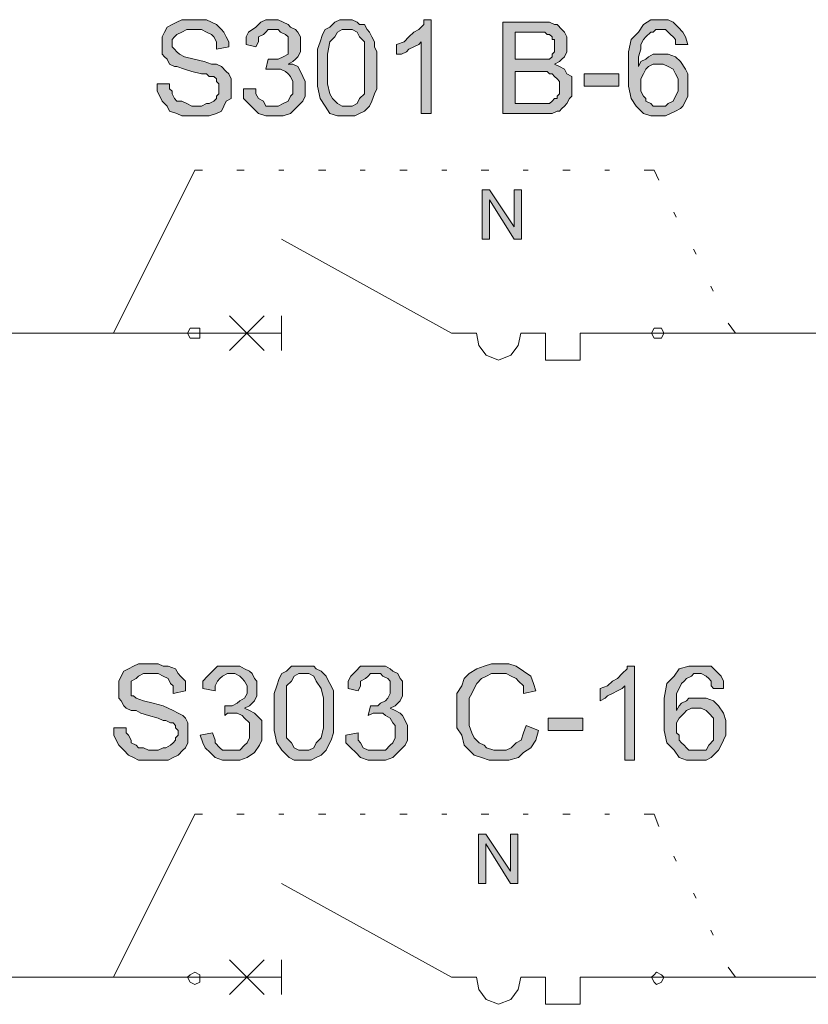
# Model space of a CAD drawing. Header units: millimetres. Extents: x 74583 to 75292, y 11361 to 11727.
# Tile 82 of 85: x 75238.45 to 75241.83, y 11713.57 to 11717.79. Entities that reach past the tile are written whole.
import ezdxf

# ---------------------------------------------------------------- set-up
doc = ezdxf.new("R2010")
doc.units = ezdxf.units.MM
doc.layers.add('C00-00-00', color=7, linetype='Continuous')

msp = doc.modelspace()

# ---------------------------------------------------------------- hatches: boundary and pattern name
at = {"layer": 'C00-00-00'}
h = msp.add_hatch(color=256, dxfattribs=at)
h.dxf.hatch_style = 2
h.paths.add_polyline_path([(75239.0425, 11717.5196), (75239.0954, 11717.5196), (75239.0954, 11717.4984), (75239.106, 11717.4878), (75239.106, 11717.4772), (75239.1166, 11717.4561), (75239.1272, 11717.4455), (75239.1484, 11717.4455), (75239.1695, 11717.4349), (75239.1907, 11717.4243), (75239.233, 11717.4243), (75239.2542, 11717.4349), (75239.2648, 11717.4349), (75239.2859, 11717.4455), (75239.2965, 11717.4561), (75239.2965, 11717.4666), (75239.3071, 11717.4772), (75239.3071, 11717.5196), (75239.2965, 11717.5301), (75239.2965, 11717.5407), (75239.2859, 11717.5513), (75239.2648, 11717.5513), (75239.2542, 11717.5619), (75239.233, 11717.5619), (75239.1907, 11717.5725), (75239.1589, 11717.5831), (75239.1272, 11717.5936), (75239.1166, 11717.5936), (75239.0954, 11717.6042), (75239.0849, 11717.6254), (75239.0743, 11717.636), (75239.0637, 11717.6466), (75239.0637, 11717.7206), (75239.0743, 11717.7418), (75239.0849, 11717.763), (75239.106, 11717.7736), (75239.1272, 11717.7841), (75239.1484, 11717.7947), (75239.2542, 11717.7947), (75239.2754, 11717.7841), (75239.2965, 11717.7736), (75239.3177, 11717.7524), (75239.3283, 11717.7418), (75239.3389, 11717.7206), (75239.3494, 11717.6995), (75239.3494, 11717.6783), (75239.2965, 11717.6677), (75239.2965, 11717.6995), (75239.2859, 11717.7206), (75239.2754, 11717.7312), (75239.2542, 11717.7418), (75239.233, 11717.7524), (75239.1695, 11717.7524), (75239.1484, 11717.7418), (75239.1272, 11717.7312), (75239.1166, 11717.7206), (75239.106, 11717.7101), (75239.106, 11717.6783), (75239.1166, 11717.6677), (75239.1272, 11717.6571), (75239.1378, 11717.6466), (75239.1589, 11717.636), (75239.2013, 11717.6254), (75239.2436, 11717.6148), (75239.2754, 11717.6042), (75239.2965, 11717.6042), (75239.3177, 11717.5936), (75239.3389, 11717.5725), (75239.3494, 11717.5619), (75239.36, 11717.5407), (75239.36, 11717.4561), (75239.3389, 11717.4455), (75239.3283, 11717.4243), (75239.3177, 11717.4031), (75239.2965, 11717.3926), (75239.2648, 11717.382), (75239.1484, 11717.382), (75239.1272, 11717.3926), (75239.0954, 11717.4031), (75239.0849, 11717.4243), (75239.0637, 11717.4455), (75239.0531, 11717.4666), (75239.0425, 11717.4878)])
h = msp.add_hatch(color=256, dxfattribs=at)
h.dxf.hatch_style = 2
h.paths.add_polyline_path([(75239.4129, 11717.4984), (75239.4659, 11717.4984), (75239.4659, 11717.4772), (75239.4764, 11717.4561), (75239.4976, 11717.4455), (75239.5082, 11717.4243), (75239.5611, 11717.4243), (75239.5823, 11717.4349), (75239.6034, 11717.4455), (75239.614, 11717.4666), (75239.6246, 11717.4772), (75239.6246, 11717.5301), (75239.614, 11717.5513), (75239.6034, 11717.5619), (75239.5929, 11717.5725), (75239.5717, 11717.5831), (75239.5082, 11717.5831), (75239.5188, 11717.6254), (75239.5611, 11717.6254), (75239.5823, 11717.636), (75239.6034, 11717.6466), (75239.6034, 11717.7206), (75239.5929, 11717.7312), (75239.5717, 11717.7418), (75239.5611, 11717.7524), (75239.5188, 11717.7524), (75239.5082, 11717.7418), (75239.4976, 11717.7312), (75239.4764, 11717.7206), (75239.4764, 11717.6995), (75239.4659, 11717.6783), (75239.4235, 11717.6889), (75239.4235, 11717.7206), (75239.4341, 11717.7418), (75239.4659, 11717.763), (75239.487, 11717.7841), (75239.5082, 11717.7947), (75239.5611, 11717.7947), (75239.5823, 11717.7841), (75239.6034, 11717.7736), (75239.614, 11717.763), (75239.6352, 11717.7524), (75239.6458, 11717.7418), (75239.6564, 11717.7206), (75239.6564, 11717.6571), (75239.6458, 11717.636), (75239.6352, 11717.6254), (75239.6246, 11717.6148), (75239.6034, 11717.6042), (75239.6246, 11717.6042), (75239.6458, 11717.5936), (75239.6564, 11717.5725), (75239.6669, 11717.5513), (75239.6775, 11717.5301), (75239.6775, 11717.4666), (75239.6669, 11717.4455), (75239.6352, 11717.4137), (75239.614, 11717.3926), (75239.5823, 11717.382), (75239.5082, 11717.382), (75239.4764, 11717.3926), (75239.4553, 11717.4137), (75239.4341, 11717.4349), (75239.4129, 11717.4561)])
h = msp.add_hatch(color=256, dxfattribs=at)
h.paths.add_polyline_path([(75239.7304, 11717.5831), (75239.7304, 11717.6677), (75239.741, 11717.6995), (75239.7516, 11717.7312), (75239.7622, 11717.7524), (75239.7834, 11717.763), (75239.8045, 11717.7841), (75239.8257, 11717.7947), (75239.8786, 11717.7947), (75239.8998, 11717.7841), (75239.9104, 11717.7736), (75239.9315, 11717.7736), (75239.9421, 11717.7524), (75239.9527, 11717.7418), (75239.9633, 11717.7206), (75239.9739, 11717.6995), (75239.9739, 11717.6783), (75239.9844, 11717.6571), (75239.9844, 11717.4984), (75239.9739, 11717.4772), (75239.9633, 11717.4455), (75239.9527, 11717.4243), (75239.9315, 11717.4031), (75239.9104, 11717.3926), (75239.8892, 11717.382), (75239.8151, 11717.382), (75239.7834, 11717.3926), (75239.7622, 11717.4243), (75239.741, 11717.4561), (75239.7304, 11717.509)])
h.paths.add_polyline_path([(75239.7728, 11717.5831), (75239.7728, 11717.5196), (75239.7834, 11717.4772), (75239.7939, 11717.4561), (75239.8151, 11717.4349), (75239.8363, 11717.4243), (75239.8786, 11717.4243), (75239.8998, 11717.4349), (75239.9104, 11717.4561), (75239.9315, 11717.4772), (75239.9315, 11717.6995), (75239.9104, 11717.7206), (75239.8998, 11717.7418), (75239.8786, 11717.7524), (75239.8363, 11717.7524), (75239.8151, 11717.7418), (75239.8045, 11717.7206), (75239.7834, 11717.6995), (75239.7728, 11717.6466)])
h = msp.add_hatch(color=256, dxfattribs=at)
h.dxf.hatch_style = 2
h.paths.add_polyline_path([(75240.2173, 11717.3926), (75240.1749, 11717.3926), (75240.1749, 11717.6995), (75240.1644, 11717.6889), (75240.1432, 11717.6783), (75240.122, 11717.6677), (75240.1114, 11717.6571), (75240.0903, 11717.6466), (75240.0691, 11717.6466), (75240.0691, 11717.6889), (75240.1009, 11717.6995), (75240.122, 11717.7206), (75240.1432, 11717.7418), (75240.1644, 11717.7524), (75240.1855, 11717.7736), (75240.1855, 11717.7947), (75240.2173, 11717.7947)])
h = msp.add_hatch(color=256, dxfattribs=at)
h.paths.add_polyline_path([(75241.3179, 11717.6889), (75241.265, 11717.6889), (75241.265, 11717.7101), (75241.2544, 11717.7206), (75241.2439, 11717.7312), (75241.2333, 11717.7418), (75241.2227, 11717.7524), (75241.1804, 11717.7524), (75241.1698, 11717.7418), (75241.1592, 11717.7418), (75241.138, 11717.7206), (75241.1274, 11717.7101), (75241.1169, 11717.6889), (75241.1169, 11717.6677), (75241.1063, 11717.636), (75241.1063, 11717.5936), (75241.1169, 11717.6148), (75241.138, 11717.6254), (75241.1486, 11717.636), (75241.1698, 11717.6466), (75241.2333, 11717.6466), (75241.265, 11717.636), (75241.2862, 11717.6148), (75241.3074, 11717.5831), (75241.3179, 11717.5619), (75241.3179, 11717.4666), (75241.3074, 11717.4455), (75241.2968, 11717.4243), (75241.2862, 11717.4137), (75241.265, 11717.4031), (75241.2439, 11717.3926), (75241.2227, 11717.382), (75241.1592, 11717.382), (75241.1274, 11717.3926), (75241.0957, 11717.4243), (75241.0745, 11717.4561), (75241.0639, 11717.509), (75241.0639, 11717.6571), (75241.0745, 11717.7101), (75241.1063, 11717.7418), (75241.1274, 11717.7736), (75241.1592, 11717.7947), (75241.2333, 11717.7947), (75241.2544, 11717.7841), (75241.2756, 11717.763), (75241.2968, 11717.7418), (75241.3074, 11717.7206)])
h.paths.add_polyline_path([(75241.1169, 11717.5196), (75241.1169, 11717.4878), (75241.1274, 11717.4666), (75241.138, 11717.4561), (75241.138, 11717.4455), (75241.1592, 11717.4349), (75241.1698, 11717.4243), (75241.2227, 11717.4243), (75241.2333, 11717.4349), (75241.2544, 11717.4455), (75241.265, 11717.4666), (75241.2756, 11717.4878), (75241.2756, 11717.5407), (75241.265, 11717.5619), (75241.2544, 11717.5831), (75241.2333, 11717.5936), (75241.2121, 11717.6042), (75241.1698, 11717.6042), (75241.1486, 11717.5936), (75241.138, 11717.5831), (75241.1274, 11717.5619), (75241.1169, 11717.5407)])
h = msp.add_hatch(color=256, dxfattribs=at)
h.paths.add_polyline_path([(75240.5242, 11717.3926), (75240.5242, 11717.7841), (75240.7253, 11717.7841), (75240.7464, 11717.7736), (75240.757, 11717.7736), (75240.7782, 11717.7524), (75240.7888, 11717.7418), (75240.7994, 11717.7206), (75240.7994, 11717.6571), (75240.7888, 11717.636), (75240.7782, 11717.6254), (75240.7676, 11717.6148), (75240.7464, 11717.6042), (75240.7676, 11717.5936), (75240.7888, 11717.5831), (75240.7994, 11717.5619), (75240.8205, 11717.5513), (75240.8205, 11717.4666), (75240.8099, 11717.4561), (75240.7994, 11717.4349), (75240.7888, 11717.4243), (75240.7782, 11717.4137), (75240.7676, 11717.4031), (75240.757, 11717.4031), (75240.7359, 11717.3926)])
h.paths.add_polyline_path([(75240.5771, 11717.4349), (75240.7253, 11717.4349), (75240.7359, 11717.4455), (75240.7464, 11717.4561), (75240.757, 11717.4561), (75240.757, 11717.4666), (75240.7676, 11717.4772), (75240.7676, 11717.5301), (75240.757, 11717.5407), (75240.7464, 11717.5513), (75240.7359, 11717.5619), (75240.7253, 11717.5619), (75240.7147, 11717.5725), (75240.5771, 11717.5725)])
h.paths.add_polyline_path([(75240.5771, 11717.6254), (75240.7253, 11717.6254), (75240.7359, 11717.636), (75240.7359, 11717.6466), (75240.7464, 11717.6571), (75240.7464, 11717.7101), (75240.7359, 11717.7101), (75240.7359, 11717.7206), (75240.7253, 11717.7312), (75240.7147, 11717.7312), (75240.7041, 11717.7418), (75240.5771, 11717.7418)])
h = msp.add_hatch(color=256, dxfattribs=at)
h.dxf.hatch_style = 2
h.paths.add_polyline_path([(75241.0216, 11717.509), (75241.0216, 11717.5619), (75240.8734, 11717.5619), (75240.8734, 11717.509)])
h = msp.add_hatch(color=256, dxfattribs=at)
h.dxf.hatch_style = 2
h.paths.add_polyline_path([(75240.4358, 11716.8528), (75240.4358, 11717.0645), (75240.4676, 11717.0645), (75240.5734, 11716.9057), (75240.5734, 11717.0645), (75240.6052, 11717.0645), (75240.6052, 11716.8528), (75240.5734, 11716.8528), (75240.4676, 11717.0221), (75240.4676, 11716.8528)])
h = msp.add_hatch(color=256, dxfattribs=at)
h.dxf.hatch_style = 2
h.paths.add_polyline_path([(75238.8566, 11714.7573), (75238.9095, 11714.7573), (75238.9095, 11714.7361), (75238.9201, 11714.7256), (75238.9307, 11714.7044), (75238.9307, 11714.6938), (75238.9519, 11714.6832), (75238.9624, 11714.6726), (75238.9836, 11714.6726), (75239.0048, 11714.6621), (75239.0471, 11714.6621), (75239.0683, 11714.6726), (75239.0789, 11714.6726), (75239.1, 11714.6832), (75239.1106, 11714.6938), (75239.1212, 11714.7044), (75239.1212, 11714.715), (75239.1318, 11714.7256), (75239.1318, 11714.7467), (75239.1212, 11714.7573), (75239.1212, 11714.7679), (75239.1106, 11714.7785), (75239.1, 11714.7785), (75239.0789, 11714.7891), (75239.0683, 11714.7891), (75239.0471, 11714.7996), (75239.0048, 11714.8102), (75238.973, 11714.8208), (75238.9519, 11714.8314), (75238.9307, 11714.8314), (75238.9095, 11714.842), (75238.8989, 11714.8526), (75238.8884, 11714.8737), (75238.8778, 11714.8843), (75238.8778, 11714.9584), (75238.8884, 11714.9796), (75238.8989, 11715.0007), (75238.9201, 11715.0113), (75238.9413, 11715.0219), (75238.9624, 11715.0325), (75239.0471, 11715.0325), (75239.0683, 11715.0219), (75239.0894, 11715.0219), (75239.1212, 11715.0113), (75239.1318, 11714.9901), (75239.1424, 11714.9796), (75239.1635, 11714.9584), (75239.1635, 11714.9161), (75239.1106, 11714.9055), (75239.1106, 11714.9372), (75239.1, 11714.9478), (75239.0894, 11714.969), (75239.0683, 11714.9796), (75239.0471, 11714.9901), (75238.9836, 11714.9901), (75238.9624, 11714.9796), (75238.9519, 11714.969), (75238.9307, 11714.9584), (75238.9307, 11714.8949), (75238.9413, 11714.8949), (75238.9519, 11714.8843), (75238.9836, 11714.8737), (75239.0259, 11714.8631), (75239.0683, 11714.8526), (75239.0894, 11714.842), (75239.1106, 11714.8314), (75239.1318, 11714.8208), (75239.1529, 11714.8102), (75239.1635, 11714.7996), (75239.1741, 11714.7785), (75239.1741, 11714.6938), (75239.1635, 11714.6726), (75239.1529, 11714.6621), (75239.1318, 11714.6409), (75239.1106, 11714.6303), (75239.0894, 11714.6197), (75238.9624, 11714.6197), (75238.9413, 11714.6303), (75238.9201, 11714.6409), (75238.8989, 11714.6621), (75238.8778, 11714.6832), (75238.8672, 11714.7044), (75238.8566, 11714.7256)])
h = msp.add_hatch(color=256, dxfattribs=at)
h.dxf.hatch_style = 2
h.paths.add_polyline_path([(75239.227, 11714.7256), (75239.2799, 11714.7361), (75239.2905, 11714.7044), (75239.2905, 11714.6938), (75239.3117, 11714.6726), (75239.3223, 11714.6621), (75239.3964, 11714.6621), (75239.4175, 11714.6832), (75239.4281, 11714.6938), (75239.4387, 11714.715), (75239.4387, 11714.7785), (75239.4175, 11714.7996), (75239.4069, 11714.8102), (75239.3858, 11714.8208), (75239.3434, 11714.8208), (75239.3329, 11714.8102), (75239.3329, 11714.8526), (75239.3646, 11714.8526), (75239.3858, 11714.8631), (75239.3964, 11714.8737), (75239.4175, 11714.8843), (75239.4281, 11714.9055), (75239.4281, 11714.9372), (75239.4175, 11714.9584), (75239.4069, 11714.969), (75239.3964, 11714.9796), (75239.3752, 11714.9901), (75239.3434, 11714.9901), (75239.3223, 11714.9796), (75239.3117, 11714.969), (75239.3011, 11714.9584), (75239.2905, 11714.9372), (75239.2905, 11714.9161), (75239.2376, 11714.9266), (75239.2376, 11714.9584), (75239.2588, 11714.9796), (75239.2799, 11715.0007), (75239.3011, 11715.0219), (75239.3964, 11715.0219), (75239.4175, 11715.0113), (75239.4387, 11715.0007), (75239.4493, 11714.9901), (75239.4599, 11714.969), (75239.4704, 11714.9584), (75239.4704, 11714.8949), (75239.4599, 11714.8737), (75239.4493, 11714.8631), (75239.4387, 11714.8526), (75239.4175, 11714.842), (75239.4387, 11714.8314), (75239.4599, 11714.8208), (75239.4704, 11714.8102), (75239.4916, 11714.7891), (75239.4916, 11714.7044), (75239.481, 11714.6832), (75239.4599, 11714.6515), (75239.4281, 11714.6303), (75239.3964, 11714.6197), (75239.3223, 11714.6197), (75239.2905, 11714.6303), (75239.2694, 11714.6515), (75239.2482, 11714.6726), (75239.2376, 11714.6938)])
h = msp.add_hatch(color=256, dxfattribs=at)
h.paths.add_polyline_path([(75239.5445, 11714.8208), (75239.5445, 11714.9055), (75239.5551, 11714.9372), (75239.5657, 11714.969), (75239.5763, 11714.9901), (75239.5974, 11715.0007), (75239.6186, 11715.0219), (75239.7139, 11715.0219), (75239.7244, 11715.0113), (75239.7456, 11715.0007), (75239.7562, 11714.9901), (75239.7668, 11714.9796), (75239.7774, 11714.9584), (75239.7879, 11714.9372), (75239.7985, 11714.9161), (75239.7985, 11714.7361), (75239.7879, 11714.7044), (75239.7774, 11714.6832), (75239.7668, 11714.6621), (75239.7456, 11714.6409), (75239.7244, 11714.6303), (75239.7033, 11714.6197), (75239.6292, 11714.6197), (75239.608, 11714.6303), (75239.5763, 11714.6621), (75239.5551, 11714.6938), (75239.5445, 11714.7467)])
h.paths.add_polyline_path([(75239.5974, 11714.8208), (75239.5974, 11714.715), (75239.6186, 11714.6938), (75239.6292, 11714.6726), (75239.6504, 11714.6621), (75239.6927, 11714.6621), (75239.7139, 11714.6726), (75239.7244, 11714.6938), (75239.7456, 11714.715), (75239.7562, 11714.7573), (75239.7562, 11714.8843), (75239.7456, 11714.9266), (75239.7244, 11714.9584), (75239.7139, 11714.9796), (75239.6927, 11714.9901), (75239.6504, 11714.9901), (75239.6292, 11714.9796), (75239.6186, 11714.9584), (75239.5974, 11714.9372)])
h = msp.add_hatch(color=256, dxfattribs=at)
h.dxf.hatch_style = 2
h.paths.add_polyline_path([(75239.8514, 11714.7256), (75239.9044, 11714.7361), (75239.9044, 11714.7044), (75239.9149, 11714.6938), (75239.9255, 11714.6726), (75239.9467, 11714.6621), (75240.0208, 11714.6621), (75240.0419, 11714.6832), (75240.0525, 11714.6938), (75240.0631, 11714.715), (75240.0631, 11714.7679), (75240.0525, 11714.7785), (75240.0419, 11714.7996), (75240.0208, 11714.8102), (75240.0102, 11714.8208), (75239.9679, 11714.8208), (75239.9467, 11714.8102), (75239.9573, 11714.8526), (75239.989, 11714.8526), (75239.9996, 11714.8631), (75240.0208, 11714.8737), (75240.0314, 11714.8843), (75240.0419, 11714.9055), (75240.0419, 11714.9584), (75240.0314, 11714.969), (75240.0102, 11714.9796), (75239.9996, 11714.9901), (75239.9573, 11714.9901), (75239.9467, 11714.9796), (75239.9361, 11714.969), (75239.9149, 11714.9584), (75239.9149, 11714.9372), (75239.9044, 11714.9161), (75239.862, 11714.9266), (75239.862, 11714.9584), (75239.8726, 11714.9796), (75239.8938, 11715.0007), (75239.9149, 11715.0219), (75240.0208, 11715.0219), (75240.0419, 11715.0113), (75240.0525, 11715.0007), (75240.0737, 11714.9901), (75240.0843, 11714.969), (75240.0949, 11714.9584), (75240.0949, 11714.8949), (75240.0843, 11714.8737), (75240.0737, 11714.8631), (75240.0631, 11714.8526), (75240.0419, 11714.842), (75240.0631, 11714.8314), (75240.0843, 11714.8208), (75240.0949, 11714.8102), (75240.1054, 11714.7891), (75240.116, 11714.7679), (75240.116, 11714.7044), (75240.1054, 11714.6832), (75240.0737, 11714.6515), (75240.0525, 11714.6303), (75240.0208, 11714.6197), (75239.9467, 11714.6197), (75239.9149, 11714.6303), (75239.8938, 11714.6515), (75239.8726, 11714.6726), (75239.8514, 11714.6938)])
h = msp.add_hatch(color=256, dxfattribs=at)
h.dxf.hatch_style = 2
h.paths.add_polyline_path([(75240.624, 11714.7679), (75240.6769, 11714.7467), (75240.6664, 11714.7044), (75240.6452, 11714.6726), (75240.6134, 11714.6515), (75240.5923, 11714.6303), (75240.5499, 11714.6197), (75240.4653, 11714.6197), (75240.4335, 11714.6303), (75240.4018, 11714.6409), (75240.3806, 11714.6621), (75240.3594, 11714.6832), (75240.3489, 11714.7256), (75240.3277, 11714.7573), (75240.3277, 11714.9055), (75240.3489, 11714.9372), (75240.3594, 11714.969), (75240.3806, 11714.9901), (75240.4124, 11715.0113), (75240.4441, 11715.0219), (75240.4759, 11715.0325), (75240.5499, 11715.0325), (75240.5817, 11715.0219), (75240.6134, 11715.0007), (75240.6452, 11714.9796), (75240.6558, 11714.9478), (75240.6664, 11714.9161), (75240.6134, 11714.9055), (75240.6134, 11714.9372), (75240.5923, 11714.9584), (75240.5817, 11714.969), (75240.5605, 11714.9796), (75240.5394, 11714.9901), (75240.4759, 11714.9901), (75240.4547, 11714.9796), (75240.4335, 11714.969), (75240.4124, 11714.9478), (75240.4018, 11714.9266), (75240.3912, 11714.9055), (75240.3806, 11714.8843), (75240.3806, 11714.7679), (75240.3912, 11714.7361), (75240.4018, 11714.715), (75240.4229, 11714.6938), (75240.4441, 11714.6832), (75240.4547, 11714.6726), (75240.4864, 11714.6621), (75240.5394, 11714.6621), (75240.5605, 11714.6726), (75240.5817, 11714.6938), (75240.6029, 11714.7044), (75240.6134, 11714.7361)])
h = msp.add_hatch(color=256, dxfattribs=at)
h.dxf.hatch_style = 2
h.paths.add_polyline_path([(75241.0897, 11714.6197), (75241.0474, 11714.6197), (75241.0474, 11714.9372), (75241.0368, 11714.9266), (75241.0156, 11714.9161), (75240.9944, 11714.9055), (75240.9733, 11714.8949), (75240.9627, 11714.8843), (75240.9415, 11714.8737), (75240.9415, 11714.9266), (75240.9733, 11714.9372), (75240.9944, 11714.9584), (75241.0156, 11714.969), (75241.0368, 11714.9901), (75241.0579, 11715.0113), (75241.0579, 11715.0219), (75241.0897, 11715.0219)])
h = msp.add_hatch(color=256, dxfattribs=at)
h.paths.add_polyline_path([(75241.4707, 11714.9266), (75241.4284, 11714.9266), (75241.4178, 11714.9372), (75241.4178, 11714.9584), (75241.4072, 11714.969), (75241.3966, 11714.9796), (75241.3754, 11714.9901), (75241.3437, 11714.9901), (75241.3331, 11714.9796), (75241.3119, 11714.969), (75241.3014, 11714.9584), (75241.2908, 11714.9478), (75241.2802, 11714.9266), (75241.2696, 11714.9055), (75241.2696, 11714.8314), (75241.2802, 11714.8526), (75241.2908, 11714.8631), (75241.3119, 11714.8737), (75241.3225, 11714.8843), (75241.3966, 11714.8843), (75241.4284, 11714.8737), (75241.4495, 11714.8526), (75241.4707, 11714.8208), (75241.4813, 11714.7891), (75241.4813, 11714.7256), (75241.4707, 11714.7044), (75241.4601, 11714.6832), (75241.4495, 11714.6621), (75241.4389, 11714.6515), (75241.4178, 11714.6303), (75241.3966, 11714.6197), (75241.3119, 11714.6197), (75241.2802, 11714.6303), (75241.259, 11714.6621), (75241.2273, 11714.6938), (75241.2167, 11714.7467), (75241.2167, 11714.8843), (75241.2273, 11714.9478), (75241.259, 11714.9796), (75241.2802, 11715.0113), (75241.3225, 11715.0219), (75241.4178, 11715.0219), (75241.4389, 11715.0007), (75241.4601, 11714.9796), (75241.4707, 11714.9584)])
h.paths.add_polyline_path([(75241.2696, 11714.7573), (75241.2696, 11714.7361), (75241.2802, 11714.7256), (75241.2802, 11714.7044), (75241.2908, 11714.6938), (75241.3014, 11714.6832), (75241.3119, 11714.6726), (75241.3225, 11714.6621), (75241.3966, 11714.6621), (75241.4072, 11714.6832), (75241.4284, 11714.7044), (75241.4284, 11714.7996), (75241.4072, 11714.8208), (75241.3966, 11714.8314), (75241.3754, 11714.842), (75241.3331, 11714.842), (75241.3119, 11714.8314), (75241.3014, 11714.8208), (75241.2802, 11714.7996), (75241.2696, 11714.7785)])
h = msp.add_hatch(color=256, dxfattribs=at)
h.dxf.hatch_style = 2
h.paths.add_polyline_path([(75240.8674, 11714.7467), (75240.8674, 11714.7996), (75240.7193, 11714.7996), (75240.7193, 11714.7467)])
h = msp.add_hatch(color=256, dxfattribs=at)
h.dxf.hatch_style = 2
h.paths.add_polyline_path([(75240.4198, 11714.0906), (75240.4198, 11714.3022), (75240.4515, 11714.3022), (75240.5574, 11714.1435), (75240.5574, 11714.3022), (75240.5891, 11714.3022), (75240.5891, 11714.0906), (75240.5574, 11714.0906), (75240.4515, 11714.2599), (75240.4515, 11714.0906)])

# ---------------------------------------------------------------- linework, layer by layer
at = {"layer": 'C00-00-00', "lineweight": 0}
for points in [[(75239.0425, 11717.5196), (75239.0954, 11717.5196), (75239.0954, 11717.4984), (75239.106, 11717.4878), (75239.106, 11717.4772), (75239.1166, 11717.4561), (75239.1272, 11717.4455), (75239.1484, 11717.4455), (75239.1695, 11717.4349), (75239.1907, 11717.4243), (75239.233, 11717.4243), (75239.2542, 11717.4349), (75239.2648, 11717.4349), (75239.2859, 11717.4455), (75239.2965, 11717.4561), (75239.2965, 11717.4666), (75239.3071, 11717.4772), (75239.3071, 11717.5196), (75239.2965, 11717.5301), (75239.2965, 11717.5407), (75239.2859, 11717.5513), (75239.2648, 11717.5513), (75239.2542, 11717.5619), (75239.233, 11717.5619), (75239.1907, 11717.5725), (75239.1589, 11717.5831), (75239.1272, 11717.5936), (75239.1166, 11717.5936), (75239.0954, 11717.6042), (75239.0849, 11717.6254), (75239.0743, 11717.636), (75239.0637, 11717.6466), (75239.0637, 11717.7206), (75239.0743, 11717.7418), (75239.0849, 11717.763), (75239.106, 11717.7736), (75239.1272, 11717.7841), (75239.1484, 11717.7947), (75239.2542, 11717.7947), (75239.2754, 11717.7841), (75239.2965, 11717.7736), (75239.3177, 11717.7524), (75239.3283, 11717.7418), (75239.3389, 11717.7206), (75239.3494, 11717.6995), (75239.3494, 11717.6783), (75239.2965, 11717.6677), (75239.2965, 11717.6995), (75239.2859, 11717.7206), (75239.2754, 11717.7312), (75239.2542, 11717.7418), (75239.233, 11717.7524), (75239.1695, 11717.7524), (75239.1484, 11717.7418), (75239.1272, 11717.7312), (75239.1166, 11717.7206), (75239.106, 11717.7101), (75239.106, 11717.6783), (75239.1166, 11717.6677), (75239.1272, 11717.6571), (75239.1378, 11717.6466), (75239.1589, 11717.636), (75239.2013, 11717.6254), (75239.2436, 11717.6148), (75239.2754, 11717.6042), (75239.2965, 11717.6042), (75239.3177, 11717.5936), (75239.3389, 11717.5725), (75239.3494, 11717.5619), (75239.36, 11717.5407), (75239.36, 11717.4561), (75239.3389, 11717.4455), (75239.3283, 11717.4243), (75239.3177, 11717.4031), (75239.2965, 11717.3926), (75239.2648, 11717.382), (75239.1484, 11717.382), (75239.1272, 11717.3926), (75239.0954, 11717.4031), (75239.0849, 11717.4243), (75239.0637, 11717.4455), (75239.0531, 11717.4666), (75239.0425, 11717.4878)], [(75239.4129, 11717.4984), (75239.4659, 11717.4984), (75239.4659, 11717.4772), (75239.4764, 11717.4561), (75239.4976, 11717.4455), (75239.5082, 11717.4243), (75239.5611, 11717.4243), (75239.5823, 11717.4349), (75239.6034, 11717.4455), (75239.614, 11717.4666), (75239.6246, 11717.4772), (75239.6246, 11717.5301), (75239.614, 11717.5513), (75239.6034, 11717.5619), (75239.5929, 11717.5725), (75239.5717, 11717.5831), (75239.5082, 11717.5831), (75239.5188, 11717.6254), (75239.5611, 11717.6254), (75239.5823, 11717.636), (75239.6034, 11717.6466), (75239.6034, 11717.7206), (75239.5929, 11717.7312), (75239.5717, 11717.7418), (75239.5611, 11717.7524), (75239.5188, 11717.7524), (75239.5082, 11717.7418), (75239.4976, 11717.7312), (75239.4764, 11717.7206), (75239.4764, 11717.6995), (75239.4659, 11717.6783), (75239.4235, 11717.6889), (75239.4235, 11717.7206), (75239.4341, 11717.7418), (75239.4659, 11717.763), (75239.487, 11717.7841), (75239.5082, 11717.7947), (75239.5611, 11717.7947), (75239.5823, 11717.7841), (75239.6034, 11717.7736), (75239.614, 11717.763), (75239.6352, 11717.7524), (75239.6458, 11717.7418), (75239.6564, 11717.7206), (75239.6564, 11717.6571), (75239.6458, 11717.636), (75239.6352, 11717.6254), (75239.6246, 11717.6148), (75239.6034, 11717.6042), (75239.6246, 11717.6042), (75239.6458, 11717.5936), (75239.6564, 11717.5725), (75239.6669, 11717.5513), (75239.6775, 11717.5301), (75239.6775, 11717.4666), (75239.6669, 11717.4455), (75239.6352, 11717.4137), (75239.614, 11717.3926), (75239.5823, 11717.382), (75239.5082, 11717.382), (75239.4764, 11717.3926), (75239.4553, 11717.4137), (75239.4341, 11717.4349), (75239.4129, 11717.4561)], [(75239.7304, 11717.5831), (75239.7304, 11717.6677), (75239.741, 11717.6995), (75239.7516, 11717.7312), (75239.7622, 11717.7524), (75239.7834, 11717.763), (75239.8045, 11717.7841), (75239.8257, 11717.7947), (75239.8786, 11717.7947), (75239.8998, 11717.7841), (75239.9104, 11717.7736), (75239.9315, 11717.7736), (75239.9421, 11717.7524), (75239.9527, 11717.7418), (75239.9633, 11717.7206), (75239.9739, 11717.6995), (75239.9739, 11717.6783), (75239.9844, 11717.6571), (75239.9844, 11717.4984), (75239.9739, 11717.4772), (75239.9633, 11717.4455), (75239.9527, 11717.4243), (75239.9315, 11717.4031), (75239.9104, 11717.3926), (75239.8892, 11717.382), (75239.8151, 11717.382), (75239.7834, 11717.3926), (75239.7622, 11717.4243), (75239.741, 11717.4561), (75239.7304, 11717.509)], [(75240.2173, 11717.3926), (75240.1749, 11717.3926), (75240.1749, 11717.6995), (75240.1644, 11717.6889), (75240.1432, 11717.6783), (75240.122, 11717.6677), (75240.1114, 11717.6571), (75240.0903, 11717.6466), (75240.0691, 11717.6466), (75240.0691, 11717.6889), (75240.1009, 11717.6995), (75240.122, 11717.7206), (75240.1432, 11717.7418), (75240.1644, 11717.7524), (75240.1855, 11717.7736), (75240.1855, 11717.7947), (75240.2173, 11717.7947)], [(75241.3179, 11717.6889), (75241.265, 11717.6889), (75241.265, 11717.7101), (75241.2544, 11717.7206), (75241.2439, 11717.7312), (75241.2333, 11717.7418), (75241.2227, 11717.7524), (75241.1804, 11717.7524), (75241.1698, 11717.7418), (75241.1592, 11717.7418), (75241.138, 11717.7206), (75241.1274, 11717.7101), (75241.1169, 11717.6889), (75241.1169, 11717.6677), (75241.1063, 11717.636), (75241.1063, 11717.5936), (75241.1169, 11717.6148), (75241.138, 11717.6254), (75241.1486, 11717.636), (75241.1698, 11717.6466), (75241.2333, 11717.6466), (75241.265, 11717.636), (75241.2862, 11717.6148), (75241.3074, 11717.5831), (75241.3179, 11717.5619), (75241.3179, 11717.4666), (75241.3074, 11717.4455), (75241.2968, 11717.4243), (75241.2862, 11717.4137), (75241.265, 11717.4031), (75241.2439, 11717.3926), (75241.2227, 11717.382), (75241.1592, 11717.382), (75241.1274, 11717.3926), (75241.0957, 11717.4243), (75241.0745, 11717.4561), (75241.0639, 11717.509), (75241.0639, 11717.6571), (75241.0745, 11717.7101), (75241.1063, 11717.7418), (75241.1274, 11717.7736), (75241.1592, 11717.7947), (75241.2333, 11717.7947), (75241.2544, 11717.7841), (75241.2756, 11717.763), (75241.2968, 11717.7418), (75241.3074, 11717.7206)], [(75239.7728, 11717.5831), (75239.7728, 11717.5196), (75239.7834, 11717.4772), (75239.7939, 11717.4561), (75239.8151, 11717.4349), (75239.8363, 11717.4243), (75239.8786, 11717.4243), (75239.8998, 11717.4349), (75239.9104, 11717.4561), (75239.9315, 11717.4772), (75239.9315, 11717.6995), (75239.9104, 11717.7206), (75239.8998, 11717.7418), (75239.8786, 11717.7524), (75239.8363, 11717.7524), (75239.8151, 11717.7418), (75239.8045, 11717.7206), (75239.7834, 11717.6995), (75239.7728, 11717.6466)], [(75240.5242, 11717.3926), (75240.5242, 11717.7841), (75240.7253, 11717.7841), (75240.7464, 11717.7736), (75240.757, 11717.7736), (75240.7782, 11717.7524), (75240.7888, 11717.7418), (75240.7994, 11717.7206), (75240.7994, 11717.6571), (75240.7888, 11717.636), (75240.7782, 11717.6254), (75240.7676, 11717.6148), (75240.7464, 11717.6042), (75240.7676, 11717.5936), (75240.7888, 11717.5831), (75240.7994, 11717.5619), (75240.8205, 11717.5513), (75240.8205, 11717.4666), (75240.8099, 11717.4561), (75240.7994, 11717.4349), (75240.7888, 11717.4243), (75240.7782, 11717.4137), (75240.7676, 11717.4031), (75240.757, 11717.4031), (75240.7359, 11717.3926)], [(75240.5771, 11717.6254), (75240.7253, 11717.6254), (75240.7359, 11717.636), (75240.7359, 11717.6466), (75240.7464, 11717.6571), (75240.7464, 11717.7101), (75240.7359, 11717.7101), (75240.7359, 11717.7206), (75240.7253, 11717.7312), (75240.7147, 11717.7312), (75240.7041, 11717.7418), (75240.5771, 11717.7418)], [(75241.1169, 11717.5196), (75241.1169, 11717.4878), (75241.1274, 11717.4666), (75241.138, 11717.4561), (75241.138, 11717.4455), (75241.1592, 11717.4349), (75241.1698, 11717.4243), (75241.2227, 11717.4243), (75241.2333, 11717.4349), (75241.2544, 11717.4455), (75241.265, 11717.4666), (75241.2756, 11717.4878), (75241.2756, 11717.5407), (75241.265, 11717.5619), (75241.2544, 11717.5831), (75241.2333, 11717.5936), (75241.2121, 11717.6042), (75241.1698, 11717.6042), (75241.1486, 11717.5936), (75241.138, 11717.5831), (75241.1274, 11717.5619), (75241.1169, 11717.5407)], [(75240.5771, 11717.4349), (75240.7253, 11717.4349), (75240.7359, 11717.4455), (75240.7464, 11717.4561), (75240.757, 11717.4561), (75240.757, 11717.4666), (75240.7676, 11717.4772), (75240.7676, 11717.5301), (75240.757, 11717.5407), (75240.7464, 11717.5513), (75240.7359, 11717.5619), (75240.7253, 11717.5619), (75240.7147, 11717.5725), (75240.5771, 11717.5725)], [(75241.0216, 11717.509), (75241.0216, 11717.5619), (75240.8734, 11717.5619), (75240.8734, 11717.509)], [(75240.4358, 11716.8528), (75240.4358, 11717.0645), (75240.4676, 11717.0645), (75240.5734, 11716.9057), (75240.5734, 11717.0645), (75240.6052, 11717.0645), (75240.6052, 11716.8528), (75240.5734, 11716.8528), (75240.4676, 11717.0221), (75240.4676, 11716.8528)], [(75239.1726, 11716.4506), (75239.1832, 11716.4718), (75239.2255, 11716.4718), (75239.2255, 11716.4295), (75239.1832, 11716.4295)], [(75239.1726, 11716.4506), (75239.1832, 11716.4718), (75239.2255, 11716.4718), (75239.2255, 11716.4295), (75239.1832, 11716.4295)], [(75241.1623, 11716.4506), (75241.1729, 11716.4718), (75241.2046, 11716.4718), (75241.2152, 11716.4506), (75241.2046, 11716.4295), (75241.1729, 11716.4295)], [(75241.1623, 11716.4506), (75241.1729, 11716.4718), (75241.2046, 11716.4718), (75241.2152, 11716.4506), (75241.2046, 11716.4295), (75241.1729, 11716.4295)], [(75238.8566, 11714.7573), (75238.9095, 11714.7573), (75238.9095, 11714.7361), (75238.9201, 11714.7256), (75238.9307, 11714.7044), (75238.9307, 11714.6938), (75238.9519, 11714.6832), (75238.9624, 11714.6726), (75238.9836, 11714.6726), (75239.0048, 11714.6621), (75239.0471, 11714.6621), (75239.0683, 11714.6726), (75239.0789, 11714.6726), (75239.1, 11714.6832), (75239.1106, 11714.6938), (75239.1212, 11714.7044), (75239.1212, 11714.715), (75239.1318, 11714.7256), (75239.1318, 11714.7467), (75239.1212, 11714.7573), (75239.1212, 11714.7679), (75239.1106, 11714.7785), (75239.1, 11714.7785), (75239.0789, 11714.7891), (75239.0683, 11714.7891), (75239.0471, 11714.7996), (75239.0048, 11714.8102), (75238.973, 11714.8208), (75238.9519, 11714.8314), (75238.9307, 11714.8314), (75238.9095, 11714.842), (75238.8989, 11714.8526), (75238.8884, 11714.8737), (75238.8778, 11714.8843), (75238.8778, 11714.9584), (75238.8884, 11714.9796), (75238.8989, 11715.0007), (75238.9201, 11715.0113), (75238.9413, 11715.0219), (75238.9624, 11715.0325), (75239.0471, 11715.0325), (75239.0683, 11715.0219), (75239.0894, 11715.0219), (75239.1212, 11715.0113), (75239.1318, 11714.9901), (75239.1424, 11714.9796), (75239.1635, 11714.9584), (75239.1635, 11714.9161), (75239.1106, 11714.9055), (75239.1106, 11714.9372), (75239.1, 11714.9478), (75239.0894, 11714.969), (75239.0683, 11714.9796), (75239.0471, 11714.9901), (75238.9836, 11714.9901), (75238.9624, 11714.9796), (75238.9519, 11714.969), (75238.9307, 11714.9584), (75238.9307, 11714.8949), (75238.9413, 11714.8949), (75238.9519, 11714.8843), (75238.9836, 11714.8737), (75239.0259, 11714.8631), (75239.0683, 11714.8526), (75239.0894, 11714.842), (75239.1106, 11714.8314), (75239.1318, 11714.8208), (75239.1529, 11714.8102), (75239.1635, 11714.7996), (75239.1741, 11714.7785), (75239.1741, 11714.6938), (75239.1635, 11714.6726), (75239.1529, 11714.6621), (75239.1318, 11714.6409), (75239.1106, 11714.6303), (75239.0894, 11714.6197), (75238.9624, 11714.6197), (75238.9413, 11714.6303), (75238.9201, 11714.6409), (75238.8989, 11714.6621), (75238.8778, 11714.6832), (75238.8672, 11714.7044), (75238.8566, 11714.7256)], [(75239.227, 11714.7256), (75239.2799, 11714.7361), (75239.2905, 11714.7044), (75239.2905, 11714.6938), (75239.3117, 11714.6726), (75239.3223, 11714.6621), (75239.3964, 11714.6621), (75239.4175, 11714.6832), (75239.4281, 11714.6938), (75239.4387, 11714.715), (75239.4387, 11714.7785), (75239.4175, 11714.7996), (75239.4069, 11714.8102), (75239.3858, 11714.8208), (75239.3434, 11714.8208), (75239.3329, 11714.8102), (75239.3329, 11714.8526), (75239.3646, 11714.8526), (75239.3858, 11714.8631), (75239.3964, 11714.8737), (75239.4175, 11714.8843), (75239.4281, 11714.9055), (75239.4281, 11714.9372), (75239.4175, 11714.9584), (75239.4069, 11714.969), (75239.3964, 11714.9796), (75239.3752, 11714.9901), (75239.3434, 11714.9901), (75239.3223, 11714.9796), (75239.3117, 11714.969), (75239.3011, 11714.9584), (75239.2905, 11714.9372), (75239.2905, 11714.9161), (75239.2376, 11714.9266), (75239.2376, 11714.9584), (75239.2588, 11714.9796), (75239.2799, 11715.0007), (75239.3011, 11715.0219), (75239.3964, 11715.0219), (75239.4175, 11715.0113), (75239.4387, 11715.0007), (75239.4493, 11714.9901), (75239.4599, 11714.969), (75239.4704, 11714.9584), (75239.4704, 11714.8949), (75239.4599, 11714.8737), (75239.4493, 11714.8631), (75239.4387, 11714.8526), (75239.4175, 11714.842), (75239.4387, 11714.8314), (75239.4599, 11714.8208), (75239.4704, 11714.8102), (75239.4916, 11714.7891), (75239.4916, 11714.7044), (75239.481, 11714.6832), (75239.4599, 11714.6515), (75239.4281, 11714.6303), (75239.3964, 11714.6197), (75239.3223, 11714.6197), (75239.2905, 11714.6303), (75239.2694, 11714.6515), (75239.2482, 11714.6726), (75239.2376, 11714.6938)], [(75239.5445, 11714.8208), (75239.5445, 11714.9055), (75239.5551, 11714.9372), (75239.5657, 11714.969), (75239.5763, 11714.9901), (75239.5974, 11715.0007), (75239.6186, 11715.0219), (75239.7139, 11715.0219), (75239.7244, 11715.0113), (75239.7456, 11715.0007), (75239.7562, 11714.9901), (75239.7668, 11714.9796), (75239.7774, 11714.9584), (75239.7879, 11714.9372), (75239.7985, 11714.9161), (75239.7985, 11714.7361), (75239.7879, 11714.7044), (75239.7774, 11714.6832), (75239.7668, 11714.6621), (75239.7456, 11714.6409), (75239.7244, 11714.6303), (75239.7033, 11714.6197), (75239.6292, 11714.6197), (75239.608, 11714.6303), (75239.5763, 11714.6621), (75239.5551, 11714.6938), (75239.5445, 11714.7467)], [(75239.8514, 11714.7256), (75239.9044, 11714.7361), (75239.9044, 11714.7044), (75239.9149, 11714.6938), (75239.9255, 11714.6726), (75239.9467, 11714.6621), (75240.0208, 11714.6621), (75240.0419, 11714.6832), (75240.0525, 11714.6938), (75240.0631, 11714.715), (75240.0631, 11714.7679), (75240.0525, 11714.7785), (75240.0419, 11714.7996), (75240.0208, 11714.8102), (75240.0102, 11714.8208), (75239.9679, 11714.8208), (75239.9467, 11714.8102), (75239.9573, 11714.8526), (75239.989, 11714.8526), (75239.9996, 11714.8631), (75240.0208, 11714.8737), (75240.0314, 11714.8843), (75240.0419, 11714.9055), (75240.0419, 11714.9584), (75240.0314, 11714.969), (75240.0102, 11714.9796), (75239.9996, 11714.9901), (75239.9573, 11714.9901), (75239.9467, 11714.9796), (75239.9361, 11714.969), (75239.9149, 11714.9584), (75239.9149, 11714.9372), (75239.9044, 11714.9161), (75239.862, 11714.9266), (75239.862, 11714.9584), (75239.8726, 11714.9796), (75239.8938, 11715.0007), (75239.9149, 11715.0219), (75240.0208, 11715.0219), (75240.0419, 11715.0113), (75240.0525, 11715.0007), (75240.0737, 11714.9901), (75240.0843, 11714.969), (75240.0949, 11714.9584), (75240.0949, 11714.8949), (75240.0843, 11714.8737), (75240.0737, 11714.8631), (75240.0631, 11714.8526), (75240.0419, 11714.842), (75240.0631, 11714.8314), (75240.0843, 11714.8208), (75240.0949, 11714.8102), (75240.1054, 11714.7891), (75240.116, 11714.7679), (75240.116, 11714.7044), (75240.1054, 11714.6832), (75240.0737, 11714.6515), (75240.0525, 11714.6303), (75240.0208, 11714.6197), (75239.9467, 11714.6197), (75239.9149, 11714.6303), (75239.8938, 11714.6515), (75239.8726, 11714.6726), (75239.8514, 11714.6938)], [(75240.624, 11714.7679), (75240.6769, 11714.7467), (75240.6664, 11714.7044), (75240.6452, 11714.6726), (75240.6134, 11714.6515), (75240.5923, 11714.6303), (75240.5499, 11714.6197), (75240.4653, 11714.6197), (75240.4335, 11714.6303), (75240.4018, 11714.6409), (75240.3806, 11714.6621), (75240.3594, 11714.6832), (75240.3489, 11714.7256), (75240.3277, 11714.7573), (75240.3277, 11714.9055), (75240.3489, 11714.9372), (75240.3594, 11714.969), (75240.3806, 11714.9901), (75240.4124, 11715.0113), (75240.4441, 11715.0219), (75240.4759, 11715.0325), (75240.5499, 11715.0325), (75240.5817, 11715.0219), (75240.6134, 11715.0007), (75240.6452, 11714.9796), (75240.6558, 11714.9478), (75240.6664, 11714.9161), (75240.6134, 11714.9055), (75240.6134, 11714.9372), (75240.5923, 11714.9584), (75240.5817, 11714.969), (75240.5605, 11714.9796), (75240.5394, 11714.9901), (75240.4759, 11714.9901), (75240.4547, 11714.9796), (75240.4335, 11714.969), (75240.4124, 11714.9478), (75240.4018, 11714.9266), (75240.3912, 11714.9055), (75240.3806, 11714.8843), (75240.3806, 11714.7679), (75240.3912, 11714.7361), (75240.4018, 11714.715), (75240.4229, 11714.6938), (75240.4441, 11714.6832), (75240.4547, 11714.6726), (75240.4864, 11714.6621), (75240.5394, 11714.6621), (75240.5605, 11714.6726), (75240.5817, 11714.6938), (75240.6029, 11714.7044), (75240.6134, 11714.7361)], [(75241.0897, 11714.6197), (75241.0474, 11714.6197), (75241.0474, 11714.9372), (75241.0368, 11714.9266), (75241.0156, 11714.9161), (75240.9944, 11714.9055), (75240.9733, 11714.8949), (75240.9627, 11714.8843), (75240.9415, 11714.8737), (75240.9415, 11714.9266), (75240.9733, 11714.9372), (75240.9944, 11714.9584), (75241.0156, 11714.969), (75241.0368, 11714.9901), (75241.0579, 11715.0113), (75241.0579, 11715.0219), (75241.0897, 11715.0219)], [(75241.4707, 11714.9266), (75241.4284, 11714.9266), (75241.4178, 11714.9372), (75241.4178, 11714.9584), (75241.4072, 11714.969), (75241.3966, 11714.9796), (75241.3754, 11714.9901), (75241.3437, 11714.9901), (75241.3331, 11714.9796), (75241.3119, 11714.969), (75241.3014, 11714.9584), (75241.2908, 11714.9478), (75241.2802, 11714.9266), (75241.2696, 11714.9055), (75241.2696, 11714.8314), (75241.2802, 11714.8526), (75241.2908, 11714.8631), (75241.3119, 11714.8737), (75241.3225, 11714.8843), (75241.3966, 11714.8843), (75241.4284, 11714.8737), (75241.4495, 11714.8526), (75241.4707, 11714.8208), (75241.4813, 11714.7891), (75241.4813, 11714.7256), (75241.4707, 11714.7044), (75241.4601, 11714.6832), (75241.4495, 11714.6621), (75241.4389, 11714.6515), (75241.4178, 11714.6303), (75241.3966, 11714.6197), (75241.3119, 11714.6197), (75241.2802, 11714.6303), (75241.259, 11714.6621), (75241.2273, 11714.6938), (75241.2167, 11714.7467), (75241.2167, 11714.8843), (75241.2273, 11714.9478), (75241.259, 11714.9796), (75241.2802, 11715.0113), (75241.3225, 11715.0219), (75241.4178, 11715.0219), (75241.4389, 11715.0007), (75241.4601, 11714.9796), (75241.4707, 11714.9584)], [(75239.5974, 11714.8208), (75239.5974, 11714.715), (75239.6186, 11714.6938), (75239.6292, 11714.6726), (75239.6504, 11714.6621), (75239.6927, 11714.6621), (75239.7139, 11714.6726), (75239.7244, 11714.6938), (75239.7456, 11714.715), (75239.7562, 11714.7573), (75239.7562, 11714.8843), (75239.7456, 11714.9266), (75239.7244, 11714.9584), (75239.7139, 11714.9796), (75239.6927, 11714.9901), (75239.6504, 11714.9901), (75239.6292, 11714.9796), (75239.6186, 11714.9584), (75239.5974, 11714.9372)], [(75241.2696, 11714.7573), (75241.2696, 11714.7361), (75241.2802, 11714.7256), (75241.2802, 11714.7044), (75241.2908, 11714.6938), (75241.3014, 11714.6832), (75241.3119, 11714.6726), (75241.3225, 11714.6621), (75241.3966, 11714.6621), (75241.4072, 11714.6832), (75241.4284, 11714.7044), (75241.4284, 11714.7996), (75241.4072, 11714.8208), (75241.3966, 11714.8314), (75241.3754, 11714.842), (75241.3331, 11714.842), (75241.3119, 11714.8314), (75241.3014, 11714.8208), (75241.2802, 11714.7996), (75241.2696, 11714.7785)], [(75240.8674, 11714.7467), (75240.8674, 11714.7996), (75240.7193, 11714.7996), (75240.7193, 11714.7467)], [(75240.4198, 11714.0906), (75240.4198, 11714.3022), (75240.4515, 11714.3022), (75240.5574, 11714.1435), (75240.5574, 11714.3022), (75240.5891, 11714.3022), (75240.5891, 11714.0906), (75240.5574, 11714.0906), (75240.4515, 11714.2599), (75240.4515, 11714.0906)], [(75239.1726, 11713.6884), (75239.1832, 11713.699), (75239.2044, 11713.7096), (75239.2255, 11713.699), (75239.2255, 11713.6672), (75239.2044, 11713.6566), (75239.1832, 11713.6672)], [(75239.1726, 11713.6884), (75239.1832, 11713.699), (75239.2044, 11713.7096), (75239.2255, 11713.699), (75239.2255, 11713.6672), (75239.2044, 11713.6566), (75239.1832, 11713.6672)], [(75241.1623, 11713.6884), (75241.1729, 11713.699), (75241.1834, 11713.7096), (75241.2046, 11713.699), (75241.2152, 11713.6884), (75241.2046, 11713.6672), (75241.1834, 11713.6566), (75241.1729, 11713.6672)], [(75241.1623, 11713.6884), (75241.1729, 11713.699), (75241.1834, 11713.7096), (75241.2046, 11713.699), (75241.2152, 11713.6884), (75241.2046, 11713.6672), (75241.1834, 11713.6566), (75241.1729, 11713.6672)]]:
    msp.add_lwpolyline(points, close=True, dxfattribs=at)
for points in [[(75239.2044, 11717.1491), (75238.8551, 11716.4506)], [(75239.2361, 11717.1491), (75239.2044, 11717.1491)], [(75239.416, 11717.1491), (75239.3843, 11717.1491)], [(75239.5854, 11717.1491), (75239.5642, 11717.1491)], [(75239.7653, 11717.1491), (75239.7335, 11717.1491)], [(75239.9346, 11717.1491), (75239.9134, 11717.1491)], [(75240.1145, 11717.1491), (75240.0828, 11717.1491)], [(75240.2839, 11717.1491), (75240.2627, 11717.1491)], [(75240.4638, 11717.1491), (75240.432, 11717.1491)], [(75240.6331, 11717.1491), (75240.6119, 11717.1491)], [(75240.813, 11717.1491), (75240.7813, 11717.1491)], [(75240.9824, 11717.1491), (75240.9612, 11717.1491)], [(75241.1729, 11717.1491), (75241.1305, 11717.1491)], [(75241.194, 11717.1068), (75241.1729, 11717.1491)], [(75241.2681, 11716.9481), (75241.2575, 11716.9692)], [(75239.5748, 11716.8528), (75240.305, 11716.4506)], [(75239.5748, 11716.8528), (75240.305, 11716.4506)], [(75241.3528, 11716.7893), (75241.3422, 11716.8105)], [(75241.4269, 11716.6306), (75241.4163, 11716.6517)], [(75239.3525, 11716.3766), (75239.5007, 11716.5247)], [(75239.3525, 11716.5247), (75239.5007, 11716.3766)], [(75239.3525, 11716.3766), (75239.5007, 11716.5247)], [(75239.3525, 11716.5247), (75239.5007, 11716.3766)], [(75239.5748, 11716.5247), (75239.5748, 11716.3766)], [(75239.5748, 11716.5247), (75239.5748, 11716.3766)], [(75241.5221, 11716.4506), (75241.4904, 11716.493)], [(75238.5059, 11716.4506), (75237.7333, 11716.4506)], [(75238.8551, 11716.4506), (75238.5059, 11716.4506)], [(75238.8551, 11716.4506), (75238.5059, 11716.4506)], [(75239.2044, 11716.4506), (75238.8551, 11716.4506)], [(75239.2044, 11716.4506), (75238.8551, 11716.4506)], [(75239.2044, 11716.4506), (75239.5007, 11716.4506)], [(75239.2044, 11716.4506), (75239.5007, 11716.4506)], [(75239.5007, 11716.4506), (75239.5748, 11716.4506)], [(75239.5007, 11716.4506), (75239.5748, 11716.4506)], [(75240.305, 11716.4506), (75240.4109, 11716.4506)], [(75240.305, 11716.4506), (75240.4109, 11716.4506)], [(75240.6014, 11716.4506), (75240.5908, 11716.3977), (75240.559, 11716.3554), (75240.5061, 11716.3342), (75240.4532, 11716.3554), (75240.4214, 11716.3977), (75240.4109, 11716.4506)], [(75240.6014, 11716.4506), (75240.5908, 11716.3977), (75240.559, 11716.3554), (75240.5061, 11716.3342), (75240.4532, 11716.3554), (75240.4214, 11716.3977), (75240.4109, 11716.4506)], [(75240.6014, 11716.4506), (75240.7072, 11716.4506)], [(75240.6014, 11716.4506), (75240.7072, 11716.4506)], [(75240.7072, 11716.4506), (75240.7072, 11716.3342)], [(75240.7072, 11716.4506), (75240.7072, 11716.3342)], [(75240.8554, 11716.3342), (75240.8554, 11716.4506)], [(75240.8554, 11716.4506), (75241.1834, 11716.4506)], [(75240.8554, 11716.3342), (75240.8554, 11716.4506)], [(75240.8554, 11716.4506), (75241.1834, 11716.4506)], [(75241.5221, 11716.4506), (75241.1834, 11716.4506)], [(75241.5221, 11716.4506), (75241.1834, 11716.4506)], [(75241.5221, 11716.4506), (75242.5275, 11716.4506)], [(75240.7072, 11716.3342), (75240.8554, 11716.3342)], [(75240.7072, 11716.3342), (75240.8554, 11716.3342)], [(75239.2044, 11714.3869), (75238.8551, 11713.6884)], [(75239.2361, 11714.3869), (75239.2044, 11714.3869)], [(75239.416, 11714.3869), (75239.3843, 11714.3869)], [(75239.5854, 11714.3869), (75239.5642, 11714.3869)], [(75239.7653, 11714.3869), (75239.7335, 11714.3869)], [(75239.9346, 11714.3869), (75239.9134, 11714.3869)], [(75240.1145, 11714.3869), (75240.0828, 11714.3869)], [(75240.2839, 11714.3869), (75240.2627, 11714.3869)], [(75240.4638, 11714.3869), (75240.432, 11714.3869)], [(75240.6331, 11714.3869), (75240.6119, 11714.3869)], [(75240.813, 11714.3869), (75240.7813, 11714.3869)], [(75240.9824, 11714.3869), (75240.9612, 11714.3869)], [(75241.1729, 11714.3869), (75241.1305, 11714.3869)], [(75241.194, 11714.334), (75241.1729, 11714.3869)], [(75241.2681, 11714.1858), (75241.2575, 11714.207)], [(75239.5748, 11714.0906), (75240.305, 11713.6884)], [(75239.5748, 11714.0906), (75240.305, 11713.6884)], [(75241.3528, 11714.0271), (75241.3422, 11714.0482)], [(75241.4269, 11713.8683), (75241.4163, 11713.8895)], [(75239.3525, 11713.6143), (75239.5007, 11713.7625)], [(75239.3525, 11713.7625), (75239.5007, 11713.6143)], [(75239.3525, 11713.6143), (75239.5007, 11713.7625)], [(75239.3525, 11713.7625), (75239.5007, 11713.6143)], [(75239.5748, 11713.7625), (75239.5748, 11713.6143)], [(75239.5748, 11713.7625), (75239.5748, 11713.6143)], [(75241.5221, 11713.6884), (75241.4904, 11713.7307)], [(75238.8551, 11713.6884), (75234.4736, 11713.6884)], [(75238.8551, 11713.6884), (75234.4736, 11713.6884)], [(75239.2044, 11713.6884), (75238.8551, 11713.6884)], [(75239.2044, 11713.6884), (75238.8551, 11713.6884)], [(75239.2044, 11713.6884), (75239.5007, 11713.6884)], [(75239.2044, 11713.6884), (75239.5007, 11713.6884)], [(75239.5007, 11713.6884), (75239.5748, 11713.6884)], [(75239.5007, 11713.6884), (75239.5748, 11713.6884)], [(75240.305, 11713.6884), (75240.4109, 11713.6884)], [(75240.305, 11713.6884), (75240.4109, 11713.6884)], [(75240.6014, 11713.6884), (75240.5908, 11713.6355), (75240.559, 11713.5931), (75240.5061, 11713.572), (75240.4532, 11713.5931), (75240.4214, 11713.6355), (75240.4109, 11713.6884)], [(75240.6014, 11713.6884), (75240.5908, 11713.6355), (75240.559, 11713.5931), (75240.5061, 11713.572), (75240.4532, 11713.5931), (75240.4214, 11713.6355), (75240.4109, 11713.6884)], [(75240.6014, 11713.6884), (75240.7072, 11713.6884)], [(75240.6014, 11713.6884), (75240.7072, 11713.6884)], [(75240.7072, 11713.6884), (75240.7072, 11713.572)], [(75240.7072, 11713.6884), (75240.7072, 11713.572)], [(75240.8554, 11713.572), (75240.8554, 11713.6884)], [(75240.8554, 11713.6884), (75241.1834, 11713.6884)], [(75240.8554, 11713.572), (75240.8554, 11713.6884)], [(75240.8554, 11713.6884), (75241.1834, 11713.6884)], [(75241.5221, 11713.6884), (75241.1834, 11713.6884)], [(75241.5221, 11713.6884), (75241.1834, 11713.6884)], [(75241.5221, 11713.6884), (75241.8714, 11713.6884)], [(75240.7072, 11713.572), (75240.8554, 11713.572)], [(75240.7072, 11713.572), (75240.8554, 11713.572)]]:
    msp.add_lwpolyline(points, dxfattribs=at)

doc.saveas('drawing.dxf')
